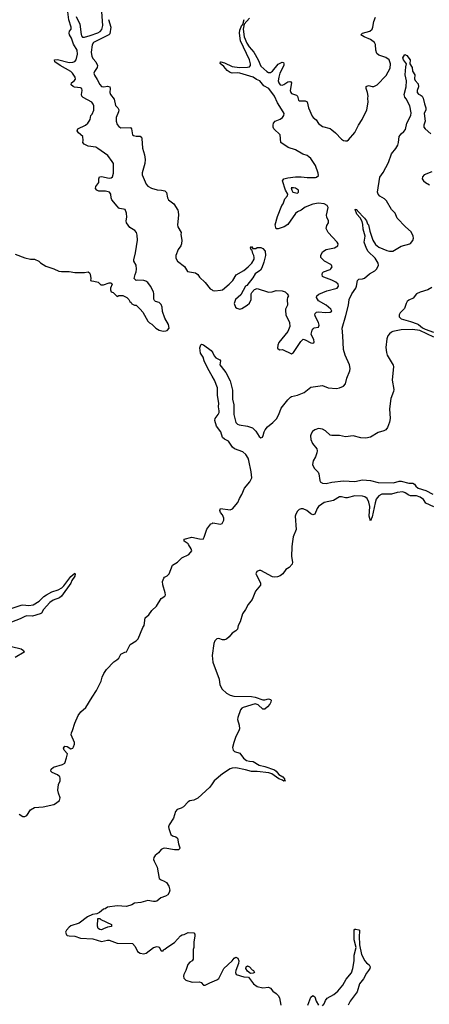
# Model space of a CAD drawing. Header units: inches. Extents: x 2396598 to 2566999, y 262085 to 451979.
# Tile 151 of 256: x 2457996 to 2462264, y 395198 to 405470. Entities that reach past the tile are written whole.
import ezdxf

# ---------------------------------------------------------------- set-up
doc = ezdxf.new("R2010")
doc.units = ezdxf.units.IN
doc.header["$MEASUREMENT"] = 0
for name, color, linetype in [('C4359', 7, 'Continuous'), ('C4369', 7, 'Continuous'), ('C4450', 7, 'Continuous'), ('C4460', 7, 'Continuous')]:
    doc.layers.add(name, color=color, linetype=linetype)

msp = doc.modelspace()

# ---------------------------------------------------------------- linework, layer by layer
at = {"layer": 'C4359', "color": 5, "elevation": 20}
for points in [[(2457990, 397181), (2458030, 397156), (2458050, 397157), (2458071, 397169), (2458110, 397227), (2458149, 397250), (2458241, 397259), (2458350, 397281), (2458370, 397291), (2458410, 397325), (2458419, 397350), (2458399, 397399), (2458393, 397433), (2458401, 397490), (2458416, 397530), (2458418, 397558), (2458413, 397570), (2458390, 397590), (2458335, 397615), (2458320, 397630), (2458325, 397650), (2458349, 397670), (2458442, 397698), (2458465, 397715), (2458485, 397770), (2458493, 397810), (2458461, 397850), (2458452, 397870), (2458465, 397890), (2458490, 397888), (2458530, 397862), (2458550, 397871), (2458557, 397883), (2458566, 397910), (2458566, 397930), (2458533, 398010), (2458536, 398030), (2458547, 398053), (2458570, 398131), (2458606, 398210), (2458632, 398248), (2458685, 398295), (2458750, 398403), (2458798, 398470), (2458844, 398570), (2458854, 398610), (2458874, 398650), (2458902, 398690), (2458978, 398770), (2459008, 398790), (2459028, 398810), (2459049, 398851), (2459090, 398872), (2459110, 398874), (2459148, 398950), (2459209, 398991), (2459229, 399011), (2459279, 399130), (2459292, 399150), (2459305, 399230), (2459340, 399260), (2459374, 399306), (2459422, 399350), (2459469, 399431), (2459510, 399454), (2459515, 399470), (2459513, 399490), (2459486, 399574), (2459485, 399610), (2459497, 399643), (2459506, 399654), (2459532, 399668), (2459552, 399688), (2459590, 399778), (2459642, 399810), (2459686, 399854), (2459758, 399890), (2459789, 399930), (2459784, 399950), (2459756, 399996), (2459750, 400000)], [(2457916, 399330), (2458010, 399362), (2458030, 399364), (2458090, 399359), (2458135, 399365), (2458198, 399402), (2458248, 399452), (2458274, 399470), (2458330, 399499), (2458398, 399522), (2458436, 399544), (2458457, 399563), (2458530, 399662), (2458570, 399695), (2458575, 399690), (2458570, 399663), (2458541, 399619), (2458529, 399590), (2458430, 399456), (2458410, 399439), (2458346, 399414), (2458310, 399390), (2458245, 399315), (2458222, 399278), (2458210, 399270), (2458130, 399247), (2458070, 399249), (2458050, 399244), (2458002, 399218), (2457910, 399183)], [(2457910, 398929), (2458010, 398906), (2458037, 398890), (2458042, 398870), (2457950, 398816)], [(2460000, 397497), (2459976, 397464), (2459852, 397348), (2459812, 397328), (2459770, 397319), (2459751, 397310), (2459702, 397258), (2459677, 397243), (2459636, 397230), (2459618, 397210), (2459599, 397141), (2459552, 397070), (2459548, 397050), (2459550, 397030), (2459570, 396970), (2459590, 396956), (2459624, 396944), (2459639, 396930), (2459651, 396870), (2459664, 396830), (2459660, 396820), (2459650, 396810), (2459610, 396810), (2459510, 396827), (2459490, 396824), (2459470, 396813), (2459441, 396779), (2459406, 396750), (2459395, 396730), (2459390, 396710), (2459396, 396690), (2459429, 396630), (2459450, 396511), (2459470, 396495), (2459502, 396482), (2459527, 396467), (2459550, 396430), (2459559, 396390), (2459555, 396365), (2459539, 396341), (2459515, 396325), (2459466, 396310), (2459425, 396275), (2459410, 396269), (2459390, 396269), (2459330, 396282), (2459259, 396261), (2459191, 396251), (2459166, 396234), (2459110, 396218), (2459010, 396224), (2458910, 396212), (2458885, 396195), (2458870, 396189), (2458826, 396154), (2458800, 396140), (2458753, 396133), (2458703, 396110), (2458615, 396045), (2458530, 396018), (2458510, 396002), (2458483, 395970), (2458473, 395950), (2458483, 395923), (2458490, 395916), (2458510, 395911), (2458570, 395908), (2458630, 395889), (2458759, 395879), (2458850, 395853), (2458910, 395866), (2458930, 395866), (2459010, 395835), (2459170, 395832), (2459200, 395800), (2459225, 395750), (2459252, 395730), (2459290, 395724), (2459315, 395730), (2459390, 395791), (2459430, 395802), (2459450, 395794), (2459470, 395754), (2459490, 395754), (2459495, 395765), (2459510, 395772), (2459529, 395791), (2459610, 395841), (2459670, 395911), (2459690, 395922), (2459710, 395925), (2459750, 395945), (2459810, 395942), (2459822, 395930), (2459822, 395910), (2459811, 395849), (2459811, 395790), (2459805, 395770), (2459802, 395670), (2459792, 395650), (2459770, 395638), (2459748, 395612), (2459727, 395550), (2459707, 395510), (2459703, 395490), (2459707, 395470), (2459727, 395450), (2459794, 395430), (2459870, 395431), (2459886, 395426), (2459910, 395398), (2459930, 395396), (2459977, 395423), (2460000, 395433)]]:
    msp.add_lwpolyline(points, dxfattribs=at)
msp.add_lwpolyline([(2458850, 395973), (2458830, 395977), (2458814, 395990), (2458806, 396014), (2458810, 396094), (2458830, 396092), (2458841, 396081), (2458952, 396030), (2458954, 396010), (2458910, 396004), (2458870, 395984)], close=True, dxfattribs=at)
at = {"layer": 'C4369', "color": 5, "elevation": 20}
for points in [[(2460836, 400000), (2460832, 399970), (2460830, 399870), (2460838, 399810), (2460836, 399790), (2460804, 399756), (2460770, 399734), (2460739, 399690), (2460710, 399666), (2460683, 399657), (2460650, 399652), (2460630, 399656), (2460510, 399722), (2460490, 399725), (2460466, 399714), (2460458, 399690), (2460461, 399681), (2460498, 399610), (2460505, 399590), (2460505, 399570), (2460452, 399508), (2460419, 399421), (2460378, 399370), (2460350, 399317), (2460317, 399270), (2460292, 399188), (2460274, 399150), (2460266, 399110), (2460250, 399093), (2460210, 399070), (2460178, 399030), (2460150, 399007), (2460130, 399000), (2460110, 399000), (2460070, 399013), (2460050, 399010), (2460040, 399000), (2460030, 398990), (2460019, 398961), (2460003, 398837), (2460008, 398768), (2460074, 398590), (2460081, 398530), (2460107, 398487), (2460150, 398443), (2460190, 398421), (2460228, 398412), (2460410, 398408), (2460450, 398401), (2460530, 398375), (2460550, 398374), (2460590, 398385), (2460610, 398379), (2460615, 398370), (2460614, 398350), (2460603, 398330), (2460579, 398301), (2460550, 398276), (2460530, 398277), (2460481, 398321), (2460450, 398334), (2460325, 398295), (2460312, 398288), (2460296, 398270), (2460269, 398191), (2460267, 398170), (2460284, 398110), (2460286, 398070), (2460280, 398050), (2460247, 397993), (2460227, 397930), (2460215, 397875), (2460220, 397850), (2460235, 397835), (2460290, 397819), (2460327, 397767), (2460361, 397741), (2460390, 397733), (2460430, 397729), (2460490, 397693), (2460550, 397679), (2460650, 397644), (2460669, 397630), (2460695, 397595), (2460737, 397570), (2460756, 397550), (2460756, 397536), (2460765, 397530), (2460750, 397526), (2460736, 397536), (2460695, 397550), (2460622, 397602), (2460592, 397612), (2460470, 397628), (2460410, 397628), (2460350, 397645), (2460250, 397665), (2460210, 397662), (2460190, 397653), (2460110, 397601), (2460023, 397530), (2460000, 397497)], [(2461150, 395180), (2461170, 395201), (2461183, 395237), (2461199, 395261), (2461270, 395301), (2461310, 395336), (2461362, 395398), (2461399, 395461), (2461453, 395527), (2461469, 395570), (2461480, 395650), (2461481, 395710), (2461501, 395790), (2461483, 395870), (2461481, 395970), (2461490, 395981), (2461498, 395982), (2461530, 395976), (2461536, 395970), (2461538, 395958), (2461532, 395908), (2461537, 395817), (2461557, 395717), (2461592, 395652), (2461610, 395632), (2461639, 395610), (2461648, 395590), (2461644, 395570), (2461632, 395550), (2461610, 395524), (2461577, 395463), (2461536, 395410), (2461511, 395329), (2461441, 395230), (2461420, 395190)], [(2460000, 395433), (2460050, 395453), (2460070, 395466), (2460124, 395570), (2460210, 395651), (2460230, 395679), (2460250, 395691), (2460270, 395679), (2460279, 395650), (2460277, 395623), (2460248, 395550), (2460245, 395530), (2460251, 395510), (2460330, 395484), (2460382, 395482), (2460431, 395410), (2460470, 395383), (2460530, 395368), (2460590, 395375), (2460610, 395366), (2460633, 395333), (2460670, 395310), (2460690, 395291), (2460704, 395264), (2460718, 395190)], [(2460997, 395190), (2461030, 395273), (2461050, 395291), (2461062, 395282), (2461070, 395274), (2461086, 395230), (2461109, 395189)]]:
    msp.add_lwpolyline(points, dxfattribs=at)
msp.add_lwpolyline([(2460400, 395520), (2460370, 395542), (2460353, 395570), (2460357, 395590), (2460370, 395598), (2460391, 395590), (2460418, 395558), (2460431, 395550), (2460442, 395530), (2460430, 395522)], close=True, dxfattribs=at)
at = {"layer": 'C4450', "color": 5}
for points, elevation in [([(2457950, 403022), (2458050, 402985), (2458110, 402972), (2458151, 402971), (2458194, 402950), (2458212, 402932), (2458270, 402898), (2458350, 402872), (2458405, 402845), (2458430, 402841), (2458510, 402842), (2458570, 402832), (2458670, 402831), (2458710, 402838), (2458722, 402830), (2458730, 402814), (2458738, 402770), (2458734, 402750), (2458744, 402744), (2458770, 402742), (2458814, 402730), (2458843, 402703), (2458870, 402704), (2458930, 402726), (2458945, 402725), (2458957, 402717), (2458958, 402710), (2458943, 402670), (2458941, 402650), (2458950, 402632), (2458970, 402625), (2459010, 402582), (2459030, 402592), (2459070, 402592), (2459114, 402570), (2459134, 402550), (2459142, 402530), (2459158, 402518), (2459165, 402505), (2459193, 402493), (2459210, 402492), (2459251, 402451), (2459278, 402418), (2459330, 402326), (2459350, 402307), (2459374, 402294), (2459415, 402250), (2459449, 402229), (2459490, 402220), (2459518, 402222), (2459534, 402226), (2459552, 402250), (2459547, 402290), (2459510, 402354), (2459484, 402424), (2459479, 402470), (2459470, 402499), (2459450, 402518), (2459410, 402530), (2459401, 402541), (2459395, 402555), (2459395, 402610), (2459390, 402630), (2459360, 402690), (2459330, 402727), (2459310, 402742), (2459290, 402750), (2459227, 402753), (2459209, 402749), (2459189, 402770), (2459198, 402810), (2459210, 402838), (2459214, 402866), (2459208, 402908), (2459187, 402950), (2459185, 402965), (2459203, 403037), (2459225, 403170), (2459220, 403220), (2459212, 403250), (2459196, 403270), (2459142, 403302), (2459109, 403350), (2459105, 403370), (2459111, 403410), (2459110, 403450), (2459094, 403490), (2459040, 403500), (2459030, 403504), (2459010, 403525), (2458956, 403590), (2458948, 403610), (2458946, 403650), (2458932, 403670), (2458890, 403680), (2458821, 403681), (2458801, 403690), (2458785, 403710), (2458789, 403730), (2458821, 403770), (2458820, 403810), (2458829, 403830), (2458850, 403832), (2458930, 403818), (2458950, 403819), (2458963, 403830), (2458972, 403870), (2458975, 403925), (2458972, 403970), (2458961, 403990), (2458913, 404053), (2458810, 404127), (2458790, 404138), (2458710, 404149), (2458668, 404170), (2458655, 404190), (2458659, 404210), (2458653, 404250), (2458609, 404290), (2458596, 404310), (2458601, 404330), (2458681, 404370), (2458705, 404390), (2458719, 404410), (2458729, 404430), (2458739, 404470), (2458750, 404483), (2458770, 404526), (2458770, 404570), (2458762, 404590), (2458746, 404610), (2458658, 404658), (2458645, 404670), (2458639, 404690), (2458647, 404730), (2458644, 404750), (2458630, 404759), (2458566, 404766), (2458552, 404772), (2458534, 404790), (2458535, 404810), (2458564, 404830), (2458578, 404850), (2458575, 404870), (2458547, 404910), (2458528, 404930), (2458419, 404990), (2458361, 405030), (2458359, 405050), (2458390, 405054), (2458510, 405024), (2458550, 405025), (2458570, 405034), (2458584, 405050), (2458597, 405110), (2458594, 405150), (2458555, 405215), (2458537, 405277), (2458516, 405310), (2458510, 405330), (2458514, 405350), (2458531, 405370), (2458534, 405390), (2458509, 405469), (2458496, 405550)], 40), ([(2458584, 405504), (2458622, 405422), (2458635, 405315), (2458640, 405300), (2458650, 405287), (2458670, 405288), (2458730, 405303), (2458810, 405333), (2458834, 405346), (2458852, 405368), (2458863, 405410), (2458852, 405550)], 40), ([(2458920, 405470), (2458945, 405390), (2458937, 405323), (2458926, 405310), (2458780, 405240), (2458766, 405230), (2458752, 405208), (2458741, 405130), (2458747, 405087), (2458762, 405062), (2458790, 405031), (2458808, 404990), (2458802, 404970), (2458775, 404930), (2458770, 404910), (2458776, 404890), (2458805, 404845), (2458830, 404793), (2458850, 404772), (2458872, 404768), (2458910, 404775), (2458934, 404770), (2458938, 404750), (2458934, 404710), (2458941, 404690), (2458979, 404639), (2458994, 404574), (2459019, 404550), (2459028, 404530), (2459024, 404510), (2459000, 404450), (2459000, 404410), (2459010, 404377), (2459030, 404354), (2459050, 404341), (2459150, 404345), (2459161, 404330), (2459171, 404270), (2459183, 404263), (2459210, 404256), (2459250, 404255), (2459265, 404245), (2459270, 404230), (2459275, 404130), (2459298, 404058), (2459302, 404010), (2459301, 403970), (2459271, 403871), (2459272, 403850), (2459313, 403753), (2459330, 403734), (2459370, 403713), (2459430, 403695), (2459472, 403692), (2459510, 403683), (2459526, 403666), (2459537, 403610), (2459548, 403590), (2459603, 403550), (2459643, 403483), (2459648, 403470), (2459650, 403430), (2459639, 403330), (2459645, 403310), (2459679, 403250), (2459675, 403230), (2459687, 403170), (2459683, 403130), (2459675, 403110), (2459647, 403073), (2459622, 403010), (2459623, 402983), (2459639, 402950), (2459713, 402893), (2459744, 402844), (2459827, 402827), (2459851, 402811), (2459870, 402785), (2459928, 402728), (2459981, 402661), (2460000, 402651)], 40), ([(2460000, 401752), (2459955, 401830), (2459920, 401910), (2459908, 401948), (2459881, 401990), (2459873, 402047), (2459883, 402077), (2459890, 402085), (2459910, 402076), (2459990, 402018), (2460000, 402006)], 20), ([(2459750, 400000), (2459710, 400030), (2459710, 400050), (2459789, 400071), (2459870, 400054), (2459909, 400051), (2459919, 400070), (2459945, 400155), (2459989, 400210), (2460000, 400215)], 20)]:
    msp.add_lwpolyline(points, dxfattribs=dict(at, elevation=elevation))
at = {"layer": 'C4460', "color": 5}
for points, elevation in [([(2460000, 402651), (2460010, 402646), (2460030, 402641), (2460090, 402647), (2460110, 402651), (2460178, 402710), (2460216, 402750), (2460252, 402808), (2460330, 402853), (2460377, 402890), (2460415, 402930), (2460438, 402970), (2460439, 402990), (2460437, 403010), (2460426, 403030), (2460420, 403060), (2460409, 403070), (2460402, 403090), (2460410, 403102), (2460424, 403084), (2460430, 403082), (2460456, 403084), (2460470, 403092), (2460508, 403092), (2460530, 403082), (2460555, 403055), (2460558, 403010), (2460541, 402939), (2460520, 402880), (2460504, 402856), (2460450, 402819), (2460424, 402776), (2460363, 402697), (2460350, 402688), (2460300, 402600), (2460245, 402550), (2460231, 402510), (2460245, 402470), (2460260, 402460), (2460290, 402451), (2460310, 402456), (2460368, 402490), (2460390, 402512), (2460409, 402550), (2460408, 402610), (2460415, 402625), (2460444, 402656), (2460470, 402665), (2460590, 402627), (2460626, 402630), (2460670, 402645), (2460730, 402641), (2460762, 402630), (2460785, 402610), (2460796, 402590), (2460786, 402570), (2460783, 402550), (2460787, 402490), (2460766, 402450), (2460766, 402434), (2460771, 402390), (2460806, 402310), (2460811, 402270), (2460790, 402218), (2460697, 402103), (2460686, 402074), (2460684, 402044), (2460704, 402024), (2460734, 402030), (2460830, 401985), (2460850, 401996), (2460927, 402113), (2460950, 402135), (2460970, 402131), (2461030, 402098), (2461046, 402094), (2461062, 402098), (2461066, 402110), (2461062, 402130), (2461035, 402190), (2461044, 402230), (2461054, 402246), (2461066, 402254), (2461110, 402262), (2461117, 402283), (2461109, 402310), (2461078, 402370), (2461072, 402390), (2461075, 402405), (2461090, 402418), (2461110, 402423), (2461184, 402416), (2461230, 402419), (2461249, 402430), (2461237, 402450), (2461189, 402490), (2461110, 402535), (2461089, 402570), (2461092, 402590), (2461114, 402606), (2461198, 402642), (2461304, 402670), (2461319, 402690), (2461313, 402710), (2461289, 402730), (2461250, 402751), (2461164, 402784), (2461153, 402790), (2461147, 402810), (2461153, 402830), (2461162, 402838), (2461230, 402864), (2461239, 402870), (2461252, 402890), (2461245, 402910), (2461237, 402917), (2461172, 402952), (2461135, 402990), (2461134, 403010), (2461152, 403048), (2461189, 403071), (2461277, 403090), (2461311, 403110), (2461313, 403130), (2461304, 403150), (2461211, 403250), (2461191, 403290), (2461196, 403324), (2461214, 403350), (2461215, 403370), (2461198, 403410), (2461194, 403430), (2461210, 403510), (2461201, 403530), (2461170, 403550), (2461110, 403554), (2461050, 403545), (2460970, 403514), (2460930, 403481), (2460890, 403464), (2460870, 403446), (2460790, 403334), (2460751, 403310), (2460690, 403289), (2460670, 403288), (2460658, 403330), (2460683, 403417), (2460729, 403530), (2460742, 403550), (2460760, 403600), (2460788, 403632), (2460789, 403650), (2460765, 403690), (2460735, 403790), (2460748, 403810), (2460790, 403821), (2460870, 403830), (2460930, 403830), (2460990, 403823), (2461077, 403823), (2461090, 403826), (2461110, 403845), (2461107, 403870), (2461079, 403950), (2461030, 404020), (2461010, 404040), (2460990, 404052), (2460945, 404065), (2460870, 404111), (2460795, 404135), (2460718, 404190), (2460709, 404269), (2460646, 404330), (2460638, 404350), (2460638, 404370), (2460642, 404390), (2460658, 404410), (2460710, 404433), (2460736, 404450), (2460750, 404470), (2460751, 404490), (2460743, 404510), (2460683, 404603), (2460650, 404673), (2460591, 404750), (2460541, 404781), (2460497, 404830), (2460465, 404845), (2460429, 404870), (2460289, 404910), (2460270, 404914), (2460210, 404912), (2460190, 404919), (2460159, 404939), (2460122, 404982), (2460086, 405014), (2460089, 405030), (2460092, 405030), (2460130, 405018), (2460210, 404981), (2460288, 404972), (2460370, 404974), (2460390, 404979), (2460400, 404990), (2460402, 405010), (2460392, 405052), (2460298, 405250), (2460286, 405330), (2460290, 405361), (2460310, 405411), (2460322, 405418), (2460334, 405470)], 40), ([(2460390, 405485), (2460336, 405424), (2460324, 405370), (2460335, 405290), (2460364, 405224), (2460386, 405186), (2460436, 405130), (2460481, 405050), (2460510, 404985), (2460570, 404928), (2460590, 404920), (2460610, 404920), (2460630, 404934), (2460690, 405004), (2460730, 405028), (2460744, 405024), (2460750, 405010), (2460747, 404990), (2460708, 404910), (2460696, 404870), (2460690, 404830), (2460696, 404810), (2460710, 404791), (2460730, 404785), (2460750, 404793), (2460790, 404820), (2460810, 404825), (2460820, 404820), (2460830, 404810), (2460813, 404730), (2460821, 404710), (2460830, 404699), (2460882, 404682), (2460890, 404670), (2460902, 404630), (2460910, 404623), (2460970, 404623), (2460990, 404611), (2461005, 404550), (2461044, 404464), (2461053, 404450), (2461084, 404424), (2461110, 404387), (2461150, 404354), (2461230, 404333), (2461250, 404320), (2461286, 404290), (2461350, 404224), (2461370, 404210), (2461390, 404205), (2461410, 404207), (2461424, 404216), (2461489, 404291), (2461525, 404370), (2461564, 404430), (2461612, 404528), (2461627, 404610), (2461624, 404650), (2461627, 404673), (2461620, 404710), (2461605, 404750), (2461608, 404772), (2461630, 404782), (2461670, 404772), (2461686, 404774), (2461721, 404790), (2461814, 404886), (2461856, 404964), (2461861, 405010), (2461846, 405050), (2461810, 405075), (2461740, 405100), (2461717, 405117), (2461706, 405150), (2461704, 405210), (2461693, 405230), (2461650, 405264), (2461584, 405290), (2461552, 405310), (2461567, 405330), (2461643, 405350), (2461669, 405370), (2461676, 405390), (2461685, 405450), (2461703, 405497)], 40), ([(2461491, 403491), (2461510, 403491), (2461517, 403477), (2461590, 403400), (2461610, 403370), (2461621, 403341), (2461630, 403330), (2461643, 403263), (2461676, 403170), (2461704, 403124), (2461737, 403097), (2461823, 403063), (2461850, 403056), (2461884, 403056), (2461970, 403106), (2462061, 403130), (2462070, 403135), (2462093, 403167), (2462099, 403190), (2462097, 403210), (2462076, 403256), (2462016, 403310), (2461930, 403400), (2461907, 403450), (2461870, 403490), (2461819, 403579), (2461799, 403599), (2461750, 403630), (2461730, 403650), (2461723, 403670), (2461750, 403826), (2461783, 403877), (2461840, 403980), (2461869, 404070), (2461915, 404125), (2461938, 404162), (2461945, 404190), (2461951, 404250), (2461970, 404280), (2461998, 404302), (2462016, 404324), (2462032, 404390), (2462073, 404470), (2462077, 404497), (2462063, 404570), (2462024, 404644), (2462010, 404661), (2462002, 404690), (2462025, 404770), (2462026, 404830), (2462013, 404893), (2462021, 404979), (2462028, 405010), (2461994, 405050), (2461990, 405070), (2462010, 405105), (2462030, 405096), (2462065, 405050), (2462062, 405010), (2462086, 404970), (2462091, 404931), (2462114, 404894), (2462111, 404851), (2462116, 404836), (2462150, 404802), (2462152, 404770), (2462137, 404730), (2462137, 404710), (2462151, 404691), (2462170, 404685), (2462191, 404671), (2462202, 404650), (2462213, 404593), (2462230, 404550), (2462228, 404530), (2462212, 404490), (2462220, 404410), (2462208, 404368), (2462208, 404350), (2462223, 404330), (2462280, 404280)], 20), ([(2462290, 403884), (2462210, 403852), (2462193, 403830), (2462191, 403810), (2462204, 403790), (2462225, 403770), (2462267, 403747)], 20), ([(2460000, 402006), (2460010, 401995), (2460024, 401964), (2460041, 401941), (2460080, 401920), (2460088, 401910), (2460083, 401870), (2460095, 401850), (2460145, 401790), (2460190, 401702), (2460214, 401606), (2460215, 401510), (2460226, 401450), (2460229, 401350), (2460250, 401269), (2460267, 401250), (2460283, 401243), (2460370, 401230), (2460421, 401210), (2460458, 401178), (2460490, 401122), (2460510, 401109), (2460526, 401114), (2460534, 401130), (2460543, 401170), (2460553, 401190), (2460579, 401221), (2460634, 401266), (2460673, 401307), (2460698, 401350), (2460722, 401418), (2460790, 401504), (2460817, 401530), (2460830, 401537), (2460890, 401552), (2460959, 401581), (2461030, 401635), (2461150, 401653), (2461210, 401628), (2461298, 401622), (2461330, 401628), (2461370, 401647), (2461392, 401670), (2461405, 401730), (2461435, 401805), (2461439, 401830), (2461432, 401870), (2461388, 401970), (2461369, 402029), (2461364, 402170), (2461355, 402250), (2461396, 402384), (2461421, 402490), (2461429, 402550), (2461456, 402610), (2461500, 402670), (2461507, 402690), (2461516, 402750), (2461530, 402761), (2461570, 402765), (2461590, 402772), (2461641, 402819), (2461697, 402850), (2461717, 402870), (2461734, 402910), (2461731, 402931), (2461701, 402981), (2461628, 403050), (2461610, 403081), (2461585, 403150), (2461596, 403210), (2461575, 403285), (2461572, 403332), (2461564, 403364), (2461544, 403404), (2461510, 403439), (2461491, 403491)], 20), ([(2461490, 403494), (2461491, 403491)], 20), ([(2462290, 402676), (2462250, 402650), (2462170, 402628), (2462132, 402610), (2462097, 402563), (2462050, 402542), (2462034, 402530), (2462022, 402510), (2462005, 402455), (2461961, 402410), (2461951, 402390), (2461952, 402370), (2461970, 402350), (2462070, 402322), (2462137, 402297), (2462152, 402290), (2462195, 402255), (2462221, 402241), (2462307, 402210)], 20), ([(2462310, 402156), (2462166, 402226), (2462090, 402238), (2461970, 402234), (2461884, 402216), (2461870, 402210), (2461848, 402192), (2461833, 402170), (2461821, 402139), (2461810, 402050), (2461818, 401998), (2461827, 401970), (2461887, 401867), (2461890, 401850), (2461879, 401710), (2461895, 401610), (2461892, 401590), (2461863, 401517), (2461849, 401409), (2461857, 401310), (2461850, 401272), (2461830, 401215), (2461810, 401191), (2461790, 401180), (2461730, 401162), (2461650, 401115), (2461604, 401104), (2461550, 401107), (2461470, 401128), (2461390, 401117), (2461328, 401132), (2461250, 401130), (2461230, 401136), (2461181, 401181), (2461150, 401198), (2461110, 401206), (2461070, 401192), (2461046, 401174), (2461032, 401150), (2461028, 401128), (2461029, 401090), (2461047, 401047), (2461092, 400992), (2461097, 400970), (2461094, 400950), (2461080, 400910), (2461053, 400867), (2461047, 400830), (2461053, 400810), (2461067, 400787), (2461108, 400748), (2461114, 400730), (2461122, 400662), (2461128, 400648), (2461150, 400635), (2461190, 400632), (2461250, 400646), (2461370, 400658), (2461490, 400651), (2461570, 400670), (2461650, 400662), (2461730, 400643), (2461890, 400637), (2461950, 400656), (2461970, 400656), (2462050, 400633), (2462093, 400633), (2462110, 400624), (2462124, 400604), (2462150, 400583), (2462230, 400559), (2462301, 400521)], 20), ([(2460000, 400215), (2460010, 400219), (2460090, 400205), (2460105, 400215), (2460125, 400250), (2460125, 400270), (2460110, 400305), (2460087, 400330), (2460082, 400350), (2460089, 400370), (2460190, 400357), (2460214, 400366), (2460270, 400433), (2460285, 400475), (2460310, 400516), (2460338, 400582), (2460393, 400650), (2460415, 400690), (2460407, 400753), (2460383, 400870), (2460376, 400896), (2460354, 400934), (2460322, 400962), (2460234, 400994), (2460213, 401010), (2460171, 401071), (2460130, 401093), (2460110, 401110), (2460091, 401171), (2460047, 401230), (2460031, 401289), (2460032, 401308), (2460064, 401350), (2460073, 401370), (2460074, 401390), (2460069, 401429), (2460071, 401470), (2460056, 401550), (2460057, 401630), (2460025, 401710), (2460000, 401752)], 20), ([(2462310, 400386), (2462230, 400426), (2462203, 400463), (2462168, 400488), (2462130, 400502), (2462070, 400503), (2462050, 400509), (2462014, 400534), (2461990, 400543), (2461930, 400537), (2461870, 400520), (2461770, 400520), (2461737, 400503), (2461711, 400469), (2461699, 400430), (2461670, 400284), (2461650, 400241), (2461638, 400290), (2461643, 400390), (2461636, 400436), (2461616, 400476), (2461591, 400491), (2461570, 400498), (2461490, 400501), (2461410, 400480), (2461390, 400481), (2461350, 400493), (2461330, 400491), (2461266, 400454), (2461170, 400432), (2461143, 400417), (2461110, 400390), (2461096, 400370), (2461070, 400311), (2461050, 400304), (2461030, 400313), (2460989, 400350), (2460950, 400366), (2460930, 400366), (2460910, 400359), (2460890, 400341), (2460873, 400310), (2460868, 400290), (2460877, 400150), (2460845, 400075), (2460836, 400000)], 20)]:
    msp.add_lwpolyline(points, dxfattribs=dict(at, elevation=elevation))
at = {"layer": 'C4460', "color": 5, "elevation": 40}
msp.add_lwpolyline([(2460850, 403717), (2460826, 403714), (2460831, 403690), (2460842, 403670), (2460890, 403661), (2460902, 403670), (2460902, 403690), (2460870, 403713)], close=True, dxfattribs=at)

doc.saveas('drawing.dxf')
